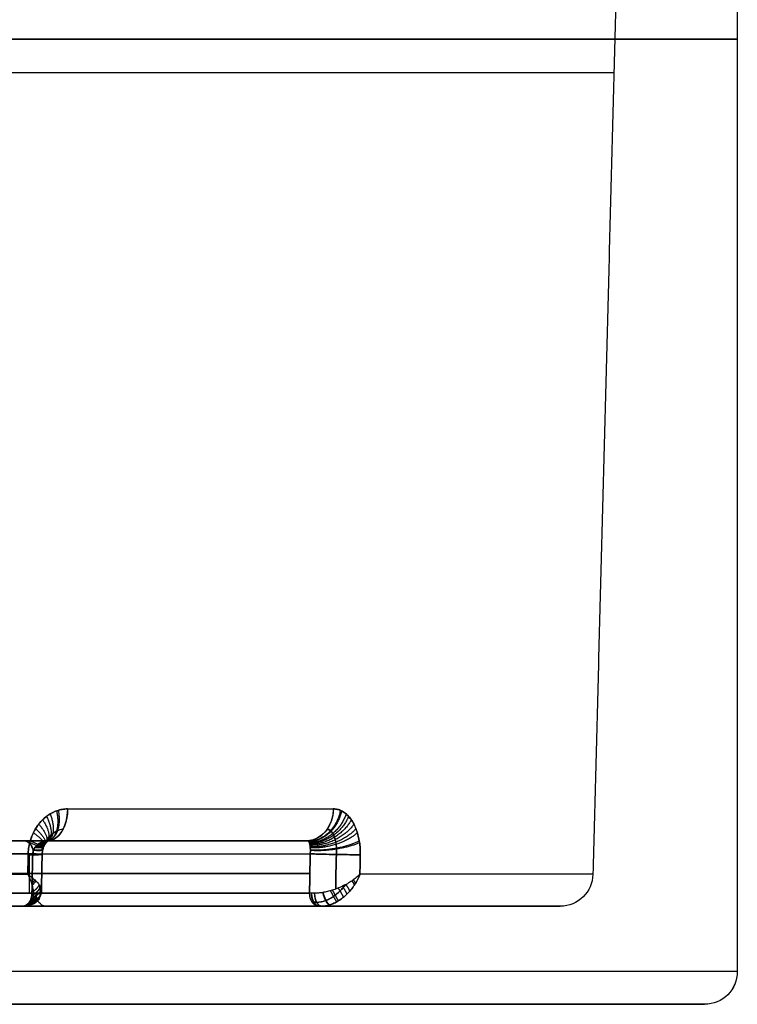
# Model space of a CAD drawing. Header units: centimetres. Extents: x -10 to 8.9, y -34.1 to -8.
# Tile 237 of 256: x 6.6 to 7.7, y -12.7 to -11.1. Entities that reach past the tile are written whole.
import ezdxf

# ---------------------------------------------------------------- set-up
doc = ezdxf.new("R2010")
doc.units = ezdxf.units.CM
doc.layers.add('Default', color=7, linetype='Continuous', true_color=0x000000)

msp = doc.modelspace()

# ---------------------------------------------------------------- linework, layer by layer
at = {"layer": 'Default'}
for p, q in [((6.0134, -12.405, 2.4907), (6.8053, -12.405, 2.4907)), ((6.8053, -12.405, 4.4093), (6.0134, -12.405, 4.4093)), ((6.5929, -12.485, 2.7313), (6.5929, -12.425, 2.7313)), ((6.5929, -12.485, 4.1687), (6.5929, -12.425, 4.1687)), ((5.7402, -12.455, 4.1644), (6.5974, -12.455, 5.0217)), ((6.5974, -12.455, 1.8783), (5.9558, -12.455, 2.52)), ((6.1644, -12.455, 3.1598), (7.0217, -12.455, 2.3026)), ((7.0217, -12.455, 4.5974), (6.1644, -12.455, 3.7402)), ((7.0211, -12.485, 4.5968), (6.1856, -12.485, 3.7614)), ((5.7472, -12.505, 4.1998), (6.5827, -12.505, 5.0353)), ((6.5827, -12.505, 1.8647), (5.9424, -12.505, 2.5051)), ((6.1998, -12.505, 3.45), (7.4043, -12.505, 3.45)), ((7.0353, -12.505, 4.5827), (6.1998, -12.505, 3.7472)), ((6.1998, -12.505, 3.1528), (7.0353, -12.505, 2.3173)), ((7.026, -12.505, 2.3265), (7.026, -12.505, 4.5735)), ((3.275, -12.655, 3.45), (7.625, -12.655, 3.45))]:
    msp.add_line(p, q, dxfattribs=at)
at = {"layer": 'Default', "extrusion": (0, -1, 0)}
for centre, radius, start, end in [((5.45, 3.45, 11.18), 2.225, 0, 180), ((5.45, 3.45, 11.18), 2.225, 278.8404, 0), ((5.45, 3.45, 12.405), 1.9569, 323.2263042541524, 323.2263139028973), ((5.45, 3.45, 12.405), 1.9569, 36.77368609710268, 36.7737065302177), ((5.45, 3.45, 12.4563), 2.0043, 360, 34.683), ((5.45, 3.45, 12.505), 1.9543, 54.4417, 125.5583), ((5.45, 3.45, 12.505), 1.9543, 324.4417, 35.5583), ((5.45, 3.45, 12.505), 1.9543, 324.4417, 35.5583), ((5.45, 3.45, 12.605), 2.225, 0, 180), ((5.45, 3.45, 12.655), 2.175, 0, 180)]:
    msp.add_arc(centre, radius, start, end, dxfattribs=at)
at = {"layer": 'Default', "extrusion": (0, 1, 0)}
for centre, radius, start, end in [((-5.45, 3.45, -11.2306), 2.0364, 0, 180), ((-5.45, 3.45, -12.3563), 2.0069, 126.7737, 143.2263), ((-5.45, 3.45, -12.405), 1.9569, 216.7737, 233.2261), ((-5.45, 3.45, -12.405), 1.9569, 126.7738, 143.2263), ((-5.45, 3.45, -12.505), 1.9543, 234.4417, 250.8965), ((-5.45, 3.45, -12.605), 2.225, 180, 0), ((-5.45, 3.45, -12.655), 2.175, 180, 0), ((-5.45, 3.45, -12.655), 2.175, 0, 180)]:
    msp.add_arc(centre, radius, start, end, dxfattribs=at)
at = {"layer": 'Default', "extrusion": (0.801007, -1.05099e-06, 0.598654)}
msp.add_arc((-12.355, -2.4561, 6.4309), 0.05, 180.0014, 268.5, dxfattribs=at)
at = {"layer": 'Default', "extrusion": (0.801007, -1.97966e-08, -0.598655)}
msp.add_arc((-12.355, 7.983, 2.3001), 0.05, 91.5, 179.9994, dxfattribs=at)
at = {"layer": 'Default', "extrusion": (7.4278e-08, -1, -5.55138e-08)}
msp.add_arc((5.45, 3.45, 12.3563), 2.0069, 306.7737, 323.2263, dxfattribs=at)
at = {"layer": 'Default', "extrusion": (-0.598656, 1.52478e-09, -0.801006)}
msp.add_arc((12.355, -4.257, -6.0261), 0.05, 271.5, 360, dxfattribs=at)
at = {"layer": 'Default', "extrusion": (0.598656, 3.18706e-06, -0.801006)}
msp.add_arc((-12.355, 8.3877, 0.4992), 0.05, 91.5002, 180.0002, dxfattribs=at)
at = {"layer": 'Default', "extrusion": (0.707107, 0, -0.707107)}
for centre, start, end in [((-12.425, 6.5733, 2.7389), 0, 90), ((-12.485, 6.6133, 2.7453), 179.9996, 269.9997)]:
    msp.add_arc(centre, 0.02, start, end, dxfattribs=at)
at = {"layer": 'Default', "extrusion": (-0.707107, 0, -0.707107)}
for centre, start, end in [((12.425, -1.6942, -7.6179), 180, 270), ((12.485, -1.7342, -7.6244), 359.9997, 90)]:
    msp.add_arc(centre, 0.02, start, end, dxfattribs=at)
at = {"layer": 'Default', "extrusion": (-0.018814, -0.999646, 0.018814)}
msp.add_arc((6.7953, 1.6107, 12.3318), 0.05, 304.7009, 45.0103, dxfattribs=at)
at = {"layer": 'Default', "extrusion": (0.018812, 0.999646, 0.018814)}
msp.add_arc((-6.7952, 5.2881, -12.202), 0.05, 124.7009, 225.0105, dxfattribs=at)
at = {"layer": 'Default', "extrusion": (-0.018814, -0.999646, 0.018812)}
msp.add_arc((7.2902, 2.1058, 12.3318), 0.05, 225.0097, 325.3194, dxfattribs=at)
at = {"layer": 'Default', "extrusion": (-0.018814, -0.999646, -0.018814)}
msp.add_arc((7.2901, 4.793, 12.202), 0.05, 34.6806, 134.9901, dxfattribs=at)
at = {"layer": 'Default', "extrusion": (-4.42772e-06, 1, 6.3985e-06)}
msp.add_arc((-5.4499, 3.4501, -12.4563), 2.0043, 55.317, 124.6827, dxfattribs=at)
at = {"layer": 'Default', "extrusion": (-3.63187e-08, 1, 5.24841e-08)}
msp.add_arc((-5.45, 3.45, -12.4563), 2.0043, 235.317, 250.8965, dxfattribs=at)
at = {"layer": 'Default', "extrusion": (2.83595e-05, 1, -1.98973e-15)}
msp.add_arc((-5.4504, 3.45, -12.4561), 2.0043, 180, 214.6827, dxfattribs=at)
at = {"layer": 'Default', "extrusion": (0.001486, 0, -0.999999)}
msp.add_arc((-7.4094, -12.455, -3.4419), 0.05, 181.5, 270.0002, dxfattribs=at)
at = {"layer": 'Default', "extrusion": (-0.707107, 6.38058e-07, 0.707107)}
msp.add_arc((12.485, 5.9733, -3.3361), 0.02, 0, 90, dxfattribs=at)
at = {"layer": 'Default', "extrusion": (-0.707107, 7.55395e-07, -0.707107)}
msp.add_arc((12.485, -1.0942, -8.2151), 0.02, 270, 0.0005, dxfattribs=at)
at = {"layer": 'Default', "extrusion": (-0.553786, 6.03938e-06, 0.832659)}
msp.add_arc((12.4849, 6.5145, -2.0987), 0.02, 0.0006, 89.7001, dxfattribs=at)
at = {"layer": 'Default', "extrusion": (-0.55382, 1.95021e-07, -0.832636)}
msp.add_arc((12.485, -2.693, -7.8441), 0.02, 270.3007, 359.9999, dxfattribs=at)
at = {"layer": 'Default', "extrusion": (0.707107, 9.44897e-07, -0.707107)}
msp.add_arc((-12.485, 6.6132, 3.3361), 0.02, 179.9995, 270.0001, dxfattribs=at)
at = {"layer": 'Default', "extrusion": (-0.707107, 6.38058e-07, -0.707107)}
msp.add_arc((12.485, -1.7342, -8.2151), 0.02, 360, 89.9999, dxfattribs=at)
at = {"layer": 'Default', "extrusion": (0.832637, -1.88891e-07, -0.553819)}
msp.add_arc((-12.485, 5.8251, 4.5804), 0.02, 180.0001, 269.6993, dxfattribs=at)
at = {"layer": 'Default', "extrusion": (-0.832669, 5.94201e-06, -0.553771)}
msp.add_arc((12.4849, -0.0795, -8.4018), 0.02, 359.9998, 89.6994, dxfattribs=at)
at = {"layer": 'Default', "extrusion": (0, 0, -1)}
msp.add_arc((-7.625, -12.605, -3.45), 0.05, 180, 270, dxfattribs=at)
at = {"layer": 'Default', "extrusion": (0.004608, 0, -0.999989)}
msp.add_arc((-7.6408, -12.605, -3.4249), 0.05, 180, 270, dxfattribs=at)
at = {"layer": 'Default'}
for points, degree in [([(7.675, -9.755, 3.45), (7.675, -11.18, 3.45), (7.675, -12.605, 3.45)], 2), ([(7.5185, -10.0049, 3.45), (7.4864, -11.2306, 3.45), (7.4543, -12.4563, 3.45)], 2), ([(6.6514, -12.3563, 1.8425), (6.6486, -12.3563, 1.8404), (6.6431, -12.3568, 1.8363), (6.6347, -12.359, 1.8302), (6.6266, -12.3626, 1.8244), (6.619, -12.3676, 1.8191), (6.612, -12.3737, 1.8143), (6.6059, -12.381, 1.8102), (6.6007, -12.3891, 1.8068), (6.5966, -12.3979, 1.8042), (6.5935, -12.4072, 1.8024), (6.5916, -12.4168, 1.8014), (6.5911, -12.4231, 1.8012), (6.5911, -12.4263, 1.8013)], 3), ([(6.5911, -12.4263, 5.0987), (6.5911, -12.4232, 5.0988), (6.5916, -12.4169, 5.0986), (6.5935, -12.4074, 5.0976), (6.5965, -12.3981, 5.0958), (6.6006, -12.3893, 5.0933), (6.6057, -12.3812, 5.0899), (6.6118, -12.3739, 5.0858), (6.6188, -12.3677, 5.0811), (6.6264, -12.3627, 5.0757), (6.6346, -12.359, 5.0699), (6.643, -12.3568, 5.0638), (6.6486, -12.3563, 5.0596), (6.6514, -12.3563, 5.0575)], 3), ([(7.0987, -12.4263, 2.3089), (7.0988, -12.4232, 2.3089), (7.0986, -12.4169, 2.3084), (7.0976, -12.4074, 2.3065), (7.0958, -12.3981, 2.3035), (7.0933, -12.3893, 2.2994), (7.0899, -12.3812, 2.2943), (7.0858, -12.3739, 2.2882), (7.0811, -12.3677, 2.2812), (7.0757, -12.3627, 2.2736), (7.0699, -12.359, 2.2654), (7.0638, -12.3568, 2.257), (7.0596, -12.3563, 2.2514), (7.0575, -12.3563, 2.2486)], 3), ([(7.0575, -12.3563, 4.6514), (7.0596, -12.3563, 4.6486), (7.0637, -12.3568, 4.6431), (7.0698, -12.359, 4.6347), (7.0756, -12.3626, 4.6266), (7.0809, -12.3676, 4.619), (7.0857, -12.3737, 4.612), (7.0898, -12.381, 4.6059), (7.0932, -12.3891, 4.6007), (7.0958, -12.3979, 4.5966), (7.0976, -12.4072, 4.5935), (7.0986, -12.4168, 4.5916), (7.0988, -12.4231, 4.5911), (7.0987, -12.4263, 4.5911)], 3), ([(5.8012, -12.405, 4.1972), (6.2113, -12.405, 4.6073), (6.6215, -12.405, 5.0175)], 2), ([(5.9601, -12.405, 2.5439), (6.2908, -12.405, 2.2132), (6.6215, -12.405, 1.8825)], 2), ([(6.1972, -12.405, 3.0988), (6.6073, -12.405, 2.6887), (7.0175, -12.405, 2.2785)], 2), ([(7.0175, -12.405, 4.6215), (6.6073, -12.405, 4.2113), (6.1972, -12.405, 3.8012)], 2), ([(6.6215, -12.405, 1.8825), (6.62, -12.405, 1.882), (6.6171, -12.4053, 1.8811), (6.6126, -12.4066, 1.8799), (6.6084, -12.4087, 1.8789), (6.6048, -12.4114, 1.8782), (6.6019, -12.4146, 1.8778), (6.5998, -12.418, 1.8776), (6.5984, -12.4215, 1.8776), (6.598, -12.4238, 1.8777), (6.598, -12.425, 1.8778)], 3), ([(6.598, -12.425, 5.0222), (6.598, -12.4239, 5.0223), (6.5984, -12.4215, 5.0224), (6.5998, -12.418, 5.0224), (6.6018, -12.4146, 5.0222), (6.6047, -12.4114, 5.0218), (6.6084, -12.4087, 5.0211), (6.6126, -12.4066, 5.0201), (6.6171, -12.4053, 5.0189), (6.62, -12.405, 5.018), (6.6215, -12.405, 5.0175)], 3), ([(6.598, -12.425, 5.0222), (6.1687, -12.425, 4.5929), (5.7394, -12.425, 4.1636)], 2), ([(5.955, -12.425, 2.5208), (6.2765, -12.425, 2.1993), (6.598, -12.425, 1.8778)], 2), ([(6.1636, -12.425, 3.1606), (6.5929, -12.425, 2.7313), (7.0222, -12.425, 2.302)], 2), ([(6.1636, -12.425, 3.7394), (6.5929, -12.425, 4.1687), (7.0222, -12.425, 4.598)], 2), ([(6.5911, -12.4263, 1.8013), (6.5908, -12.4413, 1.8016), (6.5905, -12.4563, 1.8019)], 2), ([(6.5905, -12.4563, 5.0981), (6.5908, -12.4413, 5.0984), (6.5911, -12.4263, 5.0987)], 2), ([(6.598, -12.425, 1.8778), (6.5976, -12.445, 1.8781), (6.5972, -12.465, 1.8785), (6.5968, -12.485, 1.8789)], 3), ([(6.5968, -12.485, 5.0211), (6.5972, -12.465, 5.0215), (6.5976, -12.445, 5.0219), (6.598, -12.425, 5.0222)], 3), ([(6.6124, -12.426, 1.8379), (6.6121, -12.4436, 1.8383), (6.6117, -12.4612, 1.8386), (6.6114, -12.4788, 1.8389)], 3), ([(6.6114, -12.4788, 5.0611), (6.6117, -12.4612, 5.0614), (6.6121, -12.4436, 5.0617), (6.6124, -12.426, 5.0621)], 3), ([(7.0211, -12.485, 2.3032), (7.0215, -12.465, 2.3028), (7.0219, -12.445, 2.3024), (7.0222, -12.425, 2.302)], 3), ([(7.0222, -12.425, 4.598), (7.0219, -12.445, 4.5976), (7.0215, -12.465, 4.5972), (7.0211, -12.485, 4.5968)], 3), ([(7.0611, -12.4788, 2.2886), (7.0614, -12.4612, 2.2883), (7.0617, -12.4436, 2.2879), (7.0621, -12.426, 2.2876)], 3), ([(7.0621, -12.426, 4.6124), (7.0617, -12.4436, 4.6121), (7.0614, -12.4612, 4.6117), (7.0611, -12.4788, 4.6114)], 3), ([(7.0981, -12.4563, 2.3095), (7.0984, -12.4413, 2.3092), (7.0987, -12.4263, 2.3089)], 2), ([(7.0987, -12.4263, 4.5911), (7.0984, -12.4413, 4.5908), (7.0981, -12.4563, 4.5905)], 2), ([(6.5905, -12.4563, 5.0981), (6.5928, -12.458, 5.0965), (6.5971, -12.4614, 5.0928), (6.6026, -12.4662, 5.0863), (6.6068, -12.4707, 5.079), (6.6097, -12.4746, 5.0714), (6.6113, -12.478, 5.0636), (6.6118, -12.4807, 5.0558), (6.6111, -12.4828, 5.0484), (6.6093, -12.4842, 5.0413), (6.6067, -12.485, 5.0348), (6.6044, -12.4851, 5.0307), (6.6031, -12.4851, 5.0288)], 3), ([(7.0981, -12.4563, 2.3095), (7.0965, -12.458, 2.3072), (7.0928, -12.4614, 2.3029), (7.0863, -12.4662, 2.2974), (7.079, -12.4707, 2.2932), (7.0714, -12.4746, 2.2903), (7.0636, -12.478, 2.2887), (7.0558, -12.4807, 2.2882), (7.0484, -12.4828, 2.2889), (7.0413, -12.4842, 2.2907), (7.0348, -12.485, 2.2933), (7.0307, -12.4851, 2.2956), (7.0288, -12.4851, 2.2969)], 3), ([(7.0981, -12.4563, 2.3095), (7.0971, -12.4591, 2.3081), (7.0946, -12.4648, 2.3057), (7.0899, -12.4728, 2.3029), (7.0843, -12.4803, 2.3012), (7.0782, -12.4869, 2.3006), (7.0717, -12.4926, 2.3008), (7.065, -12.4972, 2.302), (7.0584, -12.5007, 2.3039), (7.052, -12.5032, 2.3065), (7.0457, -12.5047, 2.3097), (7.0418, -12.505, 2.3122), (7.0399, -12.505, 2.3135)], 3), ([(5.7613, -12.485, 4.1856), (6.1791, -12.485, 4.6034), (6.5968, -12.485, 5.0211)], 2), ([(6.5968, -12.485, 1.8789), (6.2767, -12.485, 2.199), (5.9565, -12.485, 2.5192)], 2), ([(7.0211, -12.485, 4.5968), (6.6034, -12.485, 4.1791), (6.1856, -12.485, 3.7614)], 2), ([(6.1856, -12.485, 3.1386), (6.6034, -12.485, 2.7209), (7.0211, -12.485, 2.3032)], 2), ([(6.6031, -12.4851, 1.8712), (6.6025, -12.4851, 1.8721), (6.6012, -12.4851, 1.8739), (6.5991, -12.485, 1.8765), (6.5976, -12.485, 1.8781), (6.5968, -12.485, 1.8789)], 3), ([(7.0288, -12.4851, 4.6031), (7.0279, -12.4851, 4.6025), (7.0261, -12.4851, 4.6012), (7.0235, -12.485, 4.5991), (7.0219, -12.485, 4.5976), (7.0211, -12.485, 4.5968)], 3), ([(6.5827, -12.505, 5.0353), (6.165, -12.505, 4.6175), (5.7472, -12.505, 4.1998)], 2), ([(5.9424, -12.505, 2.5051), (6.2626, -12.505, 2.1849), (6.5827, -12.505, 1.8647)], 2), ([(6.1998, -12.505, 3.1528), (6.6175, -12.505, 2.735), (7.0353, -12.505, 2.3173)], 2), ([(7.0353, -12.505, 4.5827), (6.6175, -12.505, 4.165), (6.1998, -12.505, 3.7472)], 2), ([(6.5865, -12.505, 1.8601), (6.5861, -12.505, 1.8607), (6.5853, -12.505, 1.8618), (6.5841, -12.505, 1.8633), (6.5832, -12.505, 1.8643), (6.5827, -12.505, 1.8647)], 3), ([(6.5865, -12.505, 5.0399), (6.5861, -12.505, 5.0393), (6.5853, -12.505, 5.0382), (6.5841, -12.505, 5.0367), (6.5832, -12.505, 5.0357), (6.5827, -12.505, 5.0353)], 3), ([(7.0399, -12.505, 2.3135), (7.0393, -12.505, 2.3139), (7.0382, -12.505, 2.3147), (7.0367, -12.505, 2.3159), (7.0357, -12.505, 2.3168), (7.0353, -12.505, 2.3173)], 3), ([(7.0399, -12.505, 4.5865), (7.0393, -12.505, 4.5861), (7.0382, -12.505, 4.5853), (7.0367, -12.505, 4.5841), (7.0357, -12.505, 4.5832), (7.0353, -12.505, 4.5827)], 3)]:
    msp.add_open_spline(points, degree=degree, dxfattribs=at)
for points, weights in [([(6.6191, -12.3678, 1.8192), (6.6324, -12.394, 1.8296), (6.628, -12.4108, 1.8551), (6.6093, -12.4083, 1.8792)], [1.16089472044, 0.928505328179, 0.947855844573, 1.21894626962]), ([(6.6246, -12.364, 5.077), (6.6354, -12.3915, 5.0683), (6.6296, -12.4093, 5.0443), (6.6115, -12.4072, 5.0203)], [1.15307034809, 0.928977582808, 0.950936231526, 1.21894629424]), ([(6.6344, -12.3593, 1.8299), (6.6409, -12.3882, 1.8357), (6.6326, -12.4072, 1.857), (6.6152, -12.4059, 1.8806)], [1.13969693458, 0.929973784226, 0.956389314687, 1.21894352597]), ([(6.637, -12.3585, 5.0682), (6.6424, -12.3876, 5.0632), (6.6334, -12.4067, 5.0426), (6.6161, -12.4056, 5.0191)], [1.13664579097, 0.930236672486, 0.957669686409, 1.21894483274]), ([(6.6514, -12.3563, 1.8425), (6.651, -12.3855, 1.8431), (6.6384, -12.405, 1.8599), (6.6215, -12.405, 1.8825)], [1.12091395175, 0.931834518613, 0.964510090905, 1.21894066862]), ([(6.6514, -12.3563, 5.0575), (6.651, -12.3855, 5.0569), (6.6384, -12.405, 5.0401), (6.6215, -12.405, 5.0175)], [1.12077777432, 0.931849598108, 0.964571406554, 1.21894319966]), ([(7.0575, -12.3563, 4.6514), (7.0569, -12.3855, 4.651), (7.0401, -12.405, 4.6384), (7.0175, -12.405, 4.6215)], [1.12091401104, 0.931833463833, 0.964510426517, 1.21894489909]), ([(7.0682, -12.3585, 2.263), (7.0632, -12.3876, 2.2576), (7.0426, -12.4067, 2.2666), (7.0191, -12.4056, 2.2839)], [1.13664579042, 0.930235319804, 0.957670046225, 1.21894996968]), ([(7.0701, -12.3593, 4.6344), (7.0643, -12.3882, 4.6409), (7.043, -12.4072, 4.6326), (7.0194, -12.4059, 4.6152)], [1.13969562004, 0.929971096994, 0.956390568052, 1.21895403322]), ([(7.077, -12.364, 2.2754), (7.0683, -12.3915, 2.2646), (7.0443, -12.4093, 2.2704), (7.0203, -12.4072, 2.2885)], [1.15307034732, 0.928976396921, 0.950936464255, 1.21895054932]), ([(7.0808, -12.3678, 4.6191), (7.0704, -12.394, 4.6324), (7.0449, -12.4108, 4.628), (7.0208, -12.4083, 4.6093)], [1.16089394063, 0.928503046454, 0.947856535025, 1.21895440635]), ([(6.6072, -12.3796, 1.8111), (6.6263, -12.4012, 1.8252), (6.6249, -12.4148, 1.8541), (6.6047, -12.4116, 1.8783)], [1.18099953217, 0.927618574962, 0.940268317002, 1.21894875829]), ([(6.6131, -12.3729, 5.0849), (6.6293, -12.3972, 5.0727), (6.6264, -12.4127, 5.0455), (6.607, -12.4098, 5.0213)], [1.17098777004, 0.928004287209, 0.943990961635, 1.21894779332]), ([(7.0849, -12.3729, 2.2869), (7.0727, -12.3972, 2.2707), (7.0455, -12.4127, 2.2736), (7.0213, -12.4098, 2.293)], [1.1709877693, 0.928003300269, 0.943991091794, 1.21895114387]), ([(7.0889, -12.3796, 4.6072), (7.0748, -12.4012, 4.6263), (7.0459, -12.4148, 4.6249), (7.0217, -12.4116, 4.6047)], [1.18099922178, 0.927616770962, 0.940268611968, 1.2189547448]), ([(6.599, -12.3928, 1.8058), (6.6222, -12.4088, 1.8225), (6.6231, -12.4185, 1.8537), (6.6014, -12.4154, 1.8778)], [1.19756794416, 0.927199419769, 0.934327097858, 1.21895097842]), ([(6.6023, -12.3866, 5.0921), (6.6238, -12.4053, 5.0764), (6.6238, -12.4169, 5.0462), (6.6028, -12.4137, 5.0221)], [1.19078806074, 0.927339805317, 0.936726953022, 1.21894950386]), ([(7.0921, -12.3866, 2.2977), (7.0764, -12.4053, 2.2762), (7.0462, -12.4169, 2.2762), (7.0221, -12.4137, 2.2972)], [1.19078806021, 0.927339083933, 0.936727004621, 1.21895182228]), ([(7.0942, -12.3928, 4.599), (7.0775, -12.4088, 4.6222), (7.0463, -12.4185, 4.6231), (7.0222, -12.4154, 4.6014)], [1.19756773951, 0.927198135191, 0.934327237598, 1.21895504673]), ([(6.5935, -12.408, 1.8024), (6.6197, -12.417, 1.8209), (6.6221, -12.4221, 1.8537), (6.5991, -12.4198, 1.8776)], [1.21068072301, 0.927042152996, 0.929799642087, 1.21895319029]), ([(6.5942, -12.4053, 5.0972), (6.6201, -12.4155, 5.0789), (6.6222, -12.4215, 5.0463), (6.5994, -12.419, 5.0224)], [1.20882440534, 0.927056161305, 0.930431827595, 1.21895140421]), ([(7.0972, -12.4053, 2.3058), (7.0789, -12.4155, 2.2799), (7.0463, -12.4215, 2.2778), (7.0224, -12.419, 2.3006)], [1.20882440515, 0.927055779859, 0.930431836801, 1.21895257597]), ([(7.0976, -12.408, 4.5935), (7.0791, -12.417, 4.6197), (7.0463, -12.4221, 4.6221), (7.0224, -12.4198, 4.5991)], [1.21068062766, 0.927041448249, 0.929799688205, 1.21895534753]), ([(6.5911, -12.4263, 1.8013), (6.6187, -12.4265, 1.8205), (6.6218, -12.4259, 1.854), (6.598, -12.425, 1.8778)], [1.21900328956, 0.927014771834, 0.926998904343, 1.21895568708]), ([(6.5911, -12.4263, 5.0987), (6.6187, -12.4265, 5.0795), (6.6218, -12.4259, 5.046), (6.598, -12.425, 5.0222)], [1.21900746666, 0.927015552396, 0.926997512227, 1.21895334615]), ([(7.0987, -12.4263, 2.3089), (7.0795, -12.4265, 2.2813), (7.046, -12.4259, 2.2782), (7.0222, -12.425, 2.302)], [1.21900746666, 0.927015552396, 0.926997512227, 1.21895334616]), ([(7.0987, -12.4263, 4.5911), (7.0795, -12.4265, 4.6187), (7.046, -12.4259, 4.6218), (7.0222, -12.425, 4.598)], [1.21900328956, 0.927014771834, 0.926998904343, 1.21895568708]), ([(6.5905, -12.4563, 5.0981), (6.5905, -12.4563, 5.0981), (6.5905, -12.4563, 5.0981), (6.5905, -12.4563, 5.0981)], [1.17009626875, 1.17015262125, 1.17020898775, 1.17026536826]), ([(7.0981, -12.4563, 2.3095), (7.0981, -12.4563, 2.3095), (7.0981, -12.4563, 2.3095), (7.0981, -12.4563, 2.3095)], [1.17009626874, 1.17015262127, 1.17020898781, 1.17026536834]), ([(6.6009, -12.4648, 5.0881), (6.5997, -12.4668, 5.0895), (6.5981, -12.4687, 5.0906), (6.5962, -12.4705, 5.0912)], [1.03663262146, 1.06485912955, 1.10939765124, 1.17024818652]), ([(6.6026, -12.4664, 1.8142), (6.6012, -12.4688, 1.8124), (6.5993, -12.4711, 1.8112), (6.597, -12.4731, 1.8105)], [1.02331426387, 1.04975760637, 1.09869523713, 1.17012715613]), ([(6.6077, -12.4719, 5.0765), (6.6062, -12.476, 5.0796), (6.6031, -12.4796, 5.0816), (6.5989, -12.4824, 5.0823)], [1.00014063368, 1.00330881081, 1.06000619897, 1.17023279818]), ([(6.6096, -12.4746, 1.8288), (6.6083, -12.4797, 1.8252), (6.6045, -12.484, 1.8228), (6.5993, -12.4869, 1.8221)], [1.00347527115, 0.984948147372, 1.04049890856, 1.17012755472]), ([(7.0712, -12.4746, 4.6096), (7.0748, -12.4797, 4.6083), (7.0772, -12.484, 4.6045), (7.0779, -12.4869, 4.5993)], [1.00347647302, 0.984945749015, 1.04049608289, 1.17012747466]), ([(7.0765, -12.4719, 2.2923), (7.0796, -12.476, 2.2938), (7.0816, -12.4796, 2.2969), (7.0823, -12.4824, 2.3011)], [1.00014063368, 1.00330881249, 1.06000625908, 1.17023297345]), ([(7.0858, -12.4664, 4.6026), (7.0876, -12.4688, 4.6012), (7.0888, -12.4711, 4.5993), (7.0895, -12.4731, 4.597)], [1.02331693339, 1.04976089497, 1.09869762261, 1.17012711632]), ([(7.0881, -12.4648, 2.2991), (7.0895, -12.4668, 2.3003), (7.0906, -12.4687, 2.3019), (7.0912, -12.4705, 2.3038)], [1.03663262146, 1.06485914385, 1.10939769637, 1.17024827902]), ([(6.599, -12.485, 1.8766), (6.599, -12.4967, 1.8765), (6.5928, -12.505, 1.8711), (6.584, -12.505, 1.8634)], [1.17075125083, 0.942809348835, 0.943083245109, 1.17157293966]), ([(6.5997, -12.485, 5.0242), (6.5997, -12.4967, 5.0242), (6.5934, -12.505, 5.0296), (6.5844, -12.505, 5.0371)], [1.17048573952, 0.942808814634, 0.943171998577, 1.17157529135]), ([(6.6031, -12.4851, 1.8712), (6.6031, -12.4968, 1.8712), (6.5962, -12.505, 1.8666), (6.5865, -12.505, 1.8601)], [1.16904109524, 0.9428123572, 0.94365610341, 1.17157233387]), ([(6.6031, -12.4851, 1.8712), (6.6031, -12.4968, 1.8712), (6.5962, -12.505, 1.8666), (6.5865, -12.505, 1.8601)], [1.17047859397, 0.943290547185, 0.943173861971, 1.17012853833]), ([(6.6031, -12.4851, 5.0288), (6.6031, -12.4968, 5.0288), (6.5962, -12.505, 5.0334), (6.5865, -12.505, 5.0399)], [1.16903807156, 0.942812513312, 0.943657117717, 1.17157188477]), ([(6.6031, -12.4851, 5.0288), (6.6031, -12.4968, 5.0288), (6.5962, -12.505, 5.0334), (6.5865, -12.505, 5.0399)], [1.17042284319, 0.943273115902, 0.943192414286, 1.17018073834]), ([(6.609, -12.4841, 5.041), (6.6098, -12.4947, 5.0437), (6.6033, -12.5023, 5.0479), (6.5931, -12.5032, 5.0515)], [1.13182362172, 0.94408438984, 0.956874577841, 1.17019418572]), ([(6.6093, -12.484, 1.8583), (6.61, -12.4945, 1.8555), (6.6036, -12.5021, 1.8512), (6.5934, -12.503, 1.8478)], [1.12837004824, 0.944269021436, 0.958188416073, 1.17012823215]), ([(6.6114, -12.4814, 5.0531), (6.6116, -12.4899, 5.0573), (6.606, -12.4964, 5.0609), (6.5972, -12.4985, 5.0626)], [1.06854710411, 0.950839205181, 0.984725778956, 1.17020682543]), ([(6.6116, -12.4805, 1.844), (6.6115, -12.4885, 1.8397), (6.6061, -12.4946, 1.8363), (6.5979, -12.497, 1.8349)], [1.05433403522, 0.954015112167, 0.992613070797, 1.17012791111]), ([(6.611, -12.4774, 5.0648), (6.6101, -12.4837, 5.069), (6.6056, -12.4888, 5.0718), (6.5991, -12.4916, 5.0727)], [1.01843953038, 0.968796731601, 1.01938997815, 1.17021927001]), ([(7.0234, -12.485, 4.599), (7.0235, -12.4967, 4.599), (7.0289, -12.505, 4.5928), (7.0366, -12.505, 4.584)], [1.17075125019, 0.94280935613, 0.943083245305, 1.17157291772]), ([(7.0242, -12.485, 2.3003), (7.0242, -12.4967, 2.3003), (7.0296, -12.505, 2.3066), (7.0371, -12.505, 2.3156)], [1.1704857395, 0.942808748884, 0.943171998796, 1.17157548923]), ([(7.0288, -12.4851, 2.2969), (7.0288, -12.4968, 2.2969), (7.0334, -12.505, 2.3038), (7.0399, -12.505, 2.3135)], [1.17042284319, 0.94327296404, 0.943192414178, 1.1701811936]), ([(7.0288, -12.4851, 2.2969), (7.0288, -12.4968, 2.2969), (7.0334, -12.505, 2.3038), (7.0399, -12.505, 2.3135)], [1.16903807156, 0.942812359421, 0.943657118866, 1.17157234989]), ([(7.0288, -12.4851, 4.6031), (7.0288, -12.4968, 4.6031), (7.0334, -12.505, 4.5962), (7.0399, -12.505, 4.5865)], [1.16904109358, 0.942812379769, 0.943656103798, 1.17157226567]), ([(7.0288, -12.4851, 4.6031), (7.0288, -12.4968, 4.6031), (7.0334, -12.505, 4.5962), (7.0399, -12.505, 4.5865)], [1.17047858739, 0.943290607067, 0.943173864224, 1.17012835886]), ([(7.041, -12.4841, 2.291), (7.0437, -12.4947, 2.2902), (7.0479, -12.5023, 2.2967), (7.0515, -12.5032, 2.3069)], [1.13182362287, 0.944084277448, 0.956874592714, 1.17019456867]), ([(7.0417, -12.484, 4.6093), (7.0445, -12.4945, 4.61), (7.0488, -12.5021, 4.6036), (7.0522, -12.503, 4.5934)], [1.12837803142, 0.94426866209, 0.958185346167, 1.17012808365]), ([(7.0531, -12.4814, 2.2886), (7.0573, -12.4899, 2.2884), (7.0609, -12.4964, 2.294), (7.0626, -12.4985, 2.3028)], [1.06854710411, 0.950839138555, 0.984725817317, 1.17020714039]), ([(7.056, -12.4805, 4.6116), (7.0603, -12.4885, 4.6115), (7.0637, -12.4946, 4.6061), (7.0651, -12.497, 4.5979)], [1.05434295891, 0.954012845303, 0.992607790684, 1.17012779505]), ([(7.0648, -12.4774, 2.289), (7.069, -12.4837, 2.2899), (7.0718, -12.4888, 2.2944), (7.0727, -12.4916, 2.3009)], [1.01843953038, 0.968796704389, 1.01939003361, 1.17021951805])]:
    msp.add_rational_spline(points, weights, degree=3, dxfattribs=at)
for points, knots in [([(6.6445, -12.387, 1.8518), (6.6445, -12.387, 1.8518), (6.641, -12.3876, 1.8497), (6.6342, -12.3899, 1.8459), (6.6257, -12.3959, 1.8418), (6.6197, -12.4031, 1.8394), (6.6156, -12.4104, 1.8381), (6.6131, -12.4181, 1.8376), (6.6125, -12.4233, 1.8378), (6.6124, -12.426, 1.8379), (6.6124, -12.426, 1.8379)], [-0.000001, -0.000001, -0.000001, -0.000001, 0, 0.190258, 0.372945, 0.538653, 0.686479, 0.833754, 1, 1, 1, 1, 1]), ([(6.6124, -12.426, 5.0621), (6.6124, -12.426, 5.0621), (6.6125, -12.4229, 5.0623), (6.6133, -12.4165, 5.0624), (6.6169, -12.4075, 5.0616), (6.6222, -12.3998, 5.0597), (6.6285, -12.3937, 5.0569), (6.6359, -12.3892, 5.0531), (6.6415, -12.3875, 5.05), (6.6445, -12.387, 5.0482), (6.6445, -12.387, 5.0482)], [0, 0, 0, 0, 0, 0.191389, 0.37868, 0.547263, 0.695007, 0.839048, 1, 1.000001, 1.000001, 1.000001, 1.000001]), ([(7.0621, -12.426, 2.2876), (7.0621, -12.426, 2.2876), (7.0623, -12.4229, 2.2875), (7.0624, -12.4165, 2.2867), (7.0616, -12.4075, 2.2831), (7.0597, -12.3998, 2.2778), (7.0569, -12.3937, 2.2715), (7.0531, -12.3892, 2.2641), (7.05, -12.3875, 2.2585), (7.0482, -12.387, 2.2555)], [0, 0, 0, 0, 0, 0.191389, 0.37868, 0.547263, 0.695007, 0.839048, 1, 1, 1, 1]), ([(7.0482, -12.387, 4.6445), (7.0482, -12.387, 4.6445), (7.0503, -12.3876, 4.641), (7.0541, -12.3899, 4.6342), (7.0582, -12.3959, 4.6257), (7.0606, -12.4031, 4.6197), (7.0619, -12.4104, 4.6156), (7.0624, -12.4181, 4.6131), (7.0622, -12.4233, 4.6125), (7.0621, -12.426, 4.6124), (7.0621, -12.426, 4.6124)], [-0.000001, -0.000001, -0.000001, -0.000001, 0, 0.190258, 0.372945, 0.538653, 0.686479, 0.833754, 1, 1, 1, 1, 1]), ([(7.0222, -12.425, 2.302), (7.0223, -12.4239, 2.302), (7.0224, -12.4215, 2.3016), (7.0224, -12.418, 2.3002), (7.0222, -12.4146, 2.2982), (7.0218, -12.4114, 2.2953), (7.0211, -12.4087, 2.2916), (7.0201, -12.4066, 2.2874), (7.0189, -12.4053, 2.2829), (7.018, -12.405, 2.28), (7.0175, -12.405, 2.2785)], [0, 0, 0, 0, 0.0431147, 0.0862295, 0.1293442, 0.1724589, 0.2155737, 0.2586884, 0.3018031, 0.3449156, 0.3449156, 0.3449156, 0.3449156]), ([(7.0175, -12.405, 4.6215), (7.018, -12.405, 4.62), (7.0189, -12.4053, 4.6171), (7.0201, -12.4066, 4.6126), (7.0211, -12.4087, 4.6084), (7.0218, -12.4114, 4.6048), (7.0222, -12.4146, 4.6019), (7.0224, -12.418, 4.5998), (7.0224, -12.4215, 4.5984), (7.0223, -12.4238, 4.598), (7.0222, -12.425, 4.598)], [0, 0, 0, 0, 0.0431102, 0.0862253, 0.1293404, 0.1724555, 0.2155706, 0.2586857, 0.3018008, 0.3449159, 0.3449159, 0.3449159, 0.3449159]), ([(6.5905, -12.4563, 1.8019), (6.5919, -12.4592, 1.8029), (6.5943, -12.4648, 1.8054), (6.5971, -12.4728, 1.8101), (6.5988, -12.4803, 1.8157), (6.5994, -12.4869, 1.8218), (6.5992, -12.4926, 1.8283), (6.598, -12.4972, 1.835), (6.5961, -12.5007, 1.8416), (6.5935, -12.5032, 1.848), (6.5903, -12.5047, 1.8543), (6.5878, -12.505, 1.8582), (6.5865, -12.505, 1.8601)], [-0.8428722, -0.8428722, -0.8428722, -0.8428722, -0.7587362, -0.6744315, -0.5901268, -0.5058221, -0.4215174, -0.3372127, -0.252908, -0.1686033, -0.0842986, 0, 0, 0, 0]), ([(6.5905, -12.4563, 5.0981), (6.5919, -12.4591, 5.0971), (6.5943, -12.4648, 5.0946), (6.5971, -12.4728, 5.0899), (6.5988, -12.4803, 5.0843), (6.5994, -12.4869, 5.0782), (6.5992, -12.4926, 5.0717), (6.598, -12.4972, 5.065), (6.5961, -12.5007, 5.0584), (6.5935, -12.5032, 5.052), (6.5903, -12.5047, 5.0457), (6.5878, -12.505, 5.0418), (6.5865, -12.505, 5.0399)], [0, 0, 0, 0, 0.0843016, 0.1686032, 0.2529048, 0.3372064, 0.421508, 0.5058097, 0.5901113, 0.6744129, 0.7587145, 0.843014, 0.843014, 0.843014, 0.843014]), ([(6.5905, -12.4563, 1.8019), (6.5928, -12.4581, 1.8035), (6.5971, -12.4614, 1.8072), (6.6026, -12.4662, 1.8137), (6.6068, -12.4707, 1.821), (6.6097, -12.4746, 1.8286), (6.6114, -12.478, 1.8364), (6.6118, -12.4807, 1.8442), (6.6111, -12.4828, 1.8516), (6.6093, -12.4842, 1.8587), (6.6067, -12.485, 1.8652), (6.6044, -12.4851, 1.8693), (6.6031, -12.4851, 1.8712)], [0, 0, 0, 0, 0.0842485, 0.1686643, 0.2530801, 0.3374959, 0.4219117, 0.5063275, 0.5907433, 0.6751591, 0.7595749, 0.8439826, 0.8439826, 0.8439826, 0.8439826]), ([(7.0981, -12.4563, 4.5905), (7.0965, -12.4581, 4.5928), (7.0928, -12.4614, 4.5971), (7.0863, -12.4662, 4.6026), (7.079, -12.4707, 4.6068), (7.0714, -12.4746, 4.6097), (7.0636, -12.478, 4.6114), (7.0558, -12.4807, 4.6118), (7.0484, -12.4828, 4.6111), (7.0413, -12.4842, 4.6093), (7.0348, -12.485, 4.6067), (7.0307, -12.4851, 4.6044), (7.0288, -12.4851, 4.6031)], [0, 0, 0, 0, 0.0842485, 0.1686643, 0.2530801, 0.3374959, 0.4219117, 0.5063275, 0.5907433, 0.6751591, 0.759575, 0.8439826, 0.8439826, 0.8439826, 0.8439826]), ([(7.0399, -12.505, 4.5865), (7.0418, -12.505, 4.5878), (7.0457, -12.5047, 4.5903), (7.052, -12.5032, 4.5935), (7.0584, -12.5007, 4.5961), (7.065, -12.4972, 4.598), (7.0717, -12.4926, 4.5992), (7.0782, -12.4869, 4.5994), (7.0843, -12.4803, 4.5988), (7.0899, -12.4728, 4.5971), (7.0946, -12.4648, 4.5943), (7.0971, -12.4592, 4.5919), (7.0981, -12.4563, 4.5905)], [0, 0, 0, 0, 0.0843045, 0.1686089, 0.2529134, 0.3372178, 0.4215223, 0.5058267, 0.5901312, 0.6744356, 0.7587401, 0.8428758, 0.8428758, 0.8428758, 0.8428758]), ([(6.5982, -12.4992, 1.868), (6.5982, -12.4992, 1.868), (6.6013, -12.4991, 1.8633), (6.6066, -12.4969, 1.8532), (6.6102, -12.4884, 1.8388), (6.6097, -12.4794, 1.8297), (6.6084, -12.4738, 1.8253), (6.608, -12.4724, 1.8244)], [-0.0000017, -0.0000017, -0.0000017, -0.0000017, 0, 0.1679231, 0.3439982, 0.5394567, 0.6019644, 0.6019644, 0.6019644, 0.6019644]), ([(6.608, -12.4724, 5.0757), (6.6089, -12.4756, 5.0733), (6.61, -12.482, 5.068), (6.6095, -12.4906, 5.0579), (6.606, -12.4973, 5.0455), (6.6012, -12.4991, 5.0364), (6.5982, -12.4992, 5.032), (6.5982, -12.4992, 5.032)], [0.3973204, 0.3973204, 0.3973204, 0.3973204, 0.5446731, 0.6917245, 0.8410871, 1, 1.0000072, 1.0000072, 1.0000072, 1.0000072]), ([(7.0757, -12.4724, 2.292), (7.0733, -12.4756, 2.2911), (7.068, -12.482, 2.29), (7.0579, -12.4906, 2.2905), (7.0455, -12.4973, 2.294), (7.0364, -12.4991, 2.2988), (7.032, -12.4992, 2.3018), (7.032, -12.4992, 2.3018)], [0.3973204, 0.3973204, 0.3973204, 0.3973204, 0.5446731, 0.6917245, 0.8410871, 1, 1.0000073, 1.0000073, 1.0000073, 1.0000073]), ([(7.032, -12.4992, 4.5982), (7.032, -12.4992, 4.5982), (7.0367, -12.4991, 4.6013), (7.0468, -12.4969, 4.6066), (7.0612, -12.4884, 4.6102), (7.0703, -12.4794, 4.6097), (7.0747, -12.4738, 4.6084), (7.0756, -12.4724, 4.608)], [-0.0000039, -0.0000039, -0.0000039, -0.0000039, 0, 0.1679031, 0.3439753, 0.5394458, 0.6019644, 0.6019644, 0.6019644, 0.6019644]), ([(6.6031, -12.4851, 5.0288), (6.6025, -12.4851, 5.0279), (6.6012, -12.4851, 5.0261), (6.5991, -12.485, 5.0235), (6.5976, -12.485, 5.0219), (6.5968, -12.485, 5.0211)], [-0.09933405, -0.09933405, -0.09933405, -0.09933405, -0.06622526, -0.03311263, 0, 0, 0, 0]), ([(7.0288, -12.4851, 2.2969), (7.0279, -12.4851, 2.2975), (7.0261, -12.4851, 2.2988), (7.0235, -12.485, 2.3009), (7.0219, -12.485, 2.3024), (7.0211, -12.485, 2.3032)], [-0.09933439, -0.09933439, -0.09933439, -0.09933439, -0.06622549, -0.03311275, 0, 0, 0, 0]), ([(6.5927, -12.4991, 1.8747), (6.5934, -12.4991, 1.8741), (6.5954, -12.4991, 1.872), (6.5972, -12.4991, 1.8696), (6.5982, -12.4991, 1.868), (6.5982, -12.4991, 1.868)], [0.5080274, 0.5080274, 0.5080274, 0.5080274, 0.6662481, 1, 1.0000593, 1.0000593, 1.0000593, 1.0000593]), ([(6.5982, -12.4991, 5.032), (6.5982, -12.4991, 5.032), (6.5973, -12.4991, 5.0306), (6.5956, -12.4991, 5.0283), (6.5936, -12.4991, 5.0261), (6.5927, -12.4991, 5.0253)], [-0.000036, -0.000036, -0.000036, -0.000036, 0, 0.2826474, 0.4919337, 0.4919337, 0.4919337, 0.4919337]), ([(7.032, -12.4991, 2.3018), (7.032, -12.4991, 2.3018), (7.0306, -12.4991, 2.3027), (7.0283, -12.4991, 2.3044), (7.0261, -12.4991, 2.3064), (7.0253, -12.4991, 2.3073)], [-0.000035, -0.000035, -0.000035, -0.000035, 0, 0.2826474, 0.4919346, 0.4919346, 0.4919346, 0.4919346]), ([(7.0253, -12.4991, 4.5927), (7.0259, -12.4991, 4.5934), (7.028, -12.4991, 4.5954), (7.0304, -12.4991, 4.5972), (7.032, -12.4991, 4.5982), (7.032, -12.4991, 4.5982)], [0.5080274, 0.5080274, 0.5080274, 0.5080274, 0.6662481, 1, 1.0000444, 1.0000444, 1.0000444, 1.0000444])]:
    msp.add_open_spline(points, degree=3, knots=knots, dxfattribs=at)

doc.saveas('drawing.dxf')
